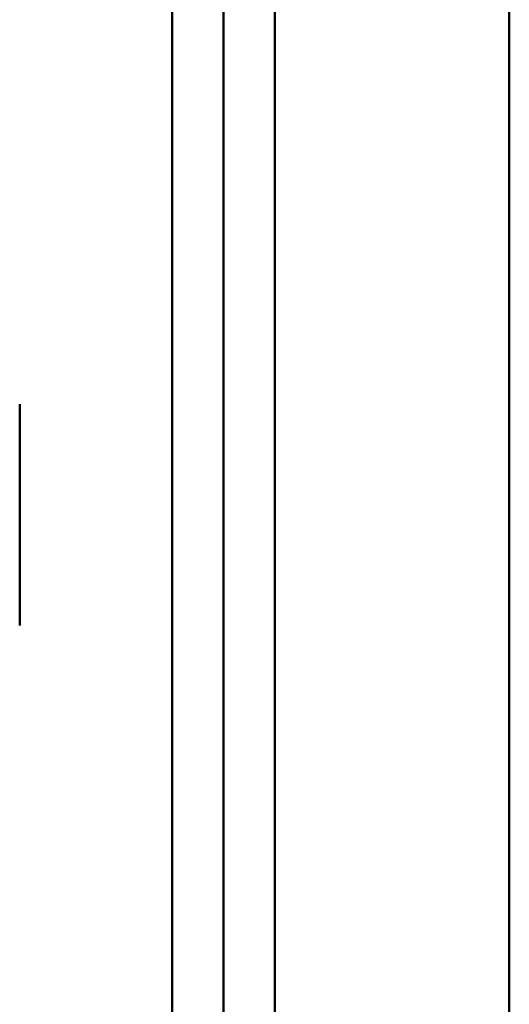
# Model space of a CAD drawing. Header units: millimetres. Extents: x -852 to 852, y -1321 to 592.
# Tile 45 of 111: x -654 to -635, y 178 to 216. Entities that reach past the tile are written whole.
import ezdxf

# ---------------------------------------------------------------- set-up
doc = ezdxf.new("R2010")
doc.units = ezdxf.units.MM
doc.layers.add('G-IMPT', color=8, linetype='Continuous', lineweight=40)

# ---------------------------------------------------------------- blocks, each defined once
blk = doc.blocks.new('NEXA 1500 CALQUES_dwg-769064-Niveau de réf_')
at = {"layer": 'G-IMPT'}
for p, q in [((-653.8, 227.325), (-653.8, 233.7)), ((-653.8, 233.7), (-653.8, 227.325)), ((-653.8, 225.2), (-653.8, 231.575)), ((-653.8, 231.575), (-653.8, 225.2))]:
    blk.add_line(p, q, dxfattribs=at)
at = {"layer": 'G-IMPT', "flags": 128}
for points in [[(-635, 425.95), (-635, 224.95), (-635, 23.95), (-635, -177.05), (-635, -378.05)], [(-635, -378.05), (-635, -177.05), (-635, 23.95), (-635, 224.95), (-635, 425.95)], [(-635, 414.35), (-635, 216.25), (-635, 18.15), (-635, -179.95), (-635, -378.05)], [(-635, -378.05), (-635, -179.95), (-635, 18.15), (-635, 216.25), (-635, 414.35)], [(-647.947, -363.825), (-647.947, -169.938), (-647.947, 23.95), (-647.947, 217.838), (-647.947, 411.725)], [(-647.947, 411.725), (-647.947, 217.838), (-647.947, 23.95), (-647.947, -169.938), (-647.947, -363.825)], [(-645.978, 411.786), (-645.978, 217.868), (-645.978, 23.95), (-645.978, -169.968), (-645.978, -363.886)], [(-645.978, -363.886), (-645.978, -169.968), (-645.978, 23.95), (-645.978, 217.868), (-645.978, 411.786)], [(-644.008, 411.725), (-644.008, 217.838), (-644.008, 23.95), (-644.008, -169.938), (-644.008, -363.825)], [(-644.008, -363.825), (-644.008, -169.938), (-644.008, 23.95), (-644.008, 217.838), (-644.008, 411.725)], [(-644.008, 411.725), (-644.008, 217.838), (-644.008, 23.95), (-644.008, -169.938), (-644.008, -363.825)], [(-644.008, -363.825), (-644.008, -169.938), (-644.008, 23.95), (-644.008, 217.838), (-644.008, 411.725)]]:
    blk.add_lwpolyline(points, dxfattribs=at)

msp = doc.modelspace()

# ---------------------------------------------------------------- block references
at = {"layer": 'G-IMPT'}
msp.add_blockref('NEXA 1500 CALQUES_dwg-769064-Niveau de réf_', (0, -32.45), dxfattribs=at)

doc.saveas('drawing.dxf')
